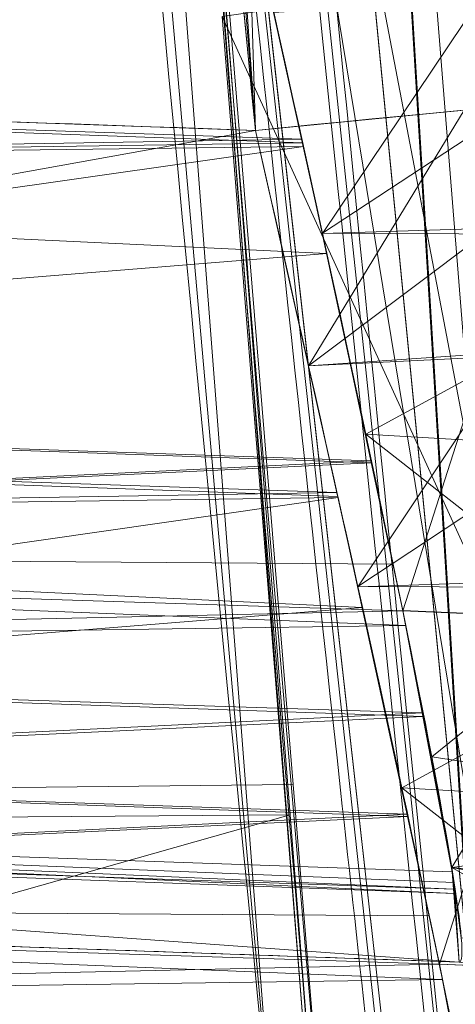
# Model space of a CAD drawing. Header units: millimetres. Extents: x -72 to 72, y -145 to 145.
# Tile 182 of 256: x -56.584 to -56.473, y -5.705 to -5.455. Entities that reach past the tile are written whole.
import ezdxf

# ---------------------------------------------------------------- set-up
doc = ezdxf.new("R2010")
doc.units = ezdxf.units.MM
doc.layers.add('1', color=7, linetype='CONTINUOUS')

msp = doc.modelspace()

# ---------------------------------------------------------------- linework, layer by layer
at = {"layer": '1', "color": 163, "linetype": 'Continuous', "lineweight": 13, "extrusion": (0, 0, -1)}
for centre, radius in [((0, 2.781752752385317e-14, 144.004626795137), 61.0180546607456), ((-5.6843418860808e-14, -1.73472347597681e-14, 147), 60.9142135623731), ((3.46944695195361e-15, 0, 145), 60), ((-5.6843418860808e-14, -1.73472347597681e-14, 146), 59.50000000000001)]:
    msp.add_circle(centre, radius, dxfattribs=at)
at = {"layer": '1', "color": 163, "linetype": 'Continuous', "lineweight": 13}
for centre, radius in [((0, -2.03130073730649e-13, -145), 60.4433756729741), ((5.6843418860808e-14, -1.73472347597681e-14, -146.707106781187), 60.20710678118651), ((-3.46944695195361e-15, 0, -146), 60)]:
    msp.add_circle(centre, radius, dxfattribs=at)
at = {"layer": '1', "color": 163, "linetype": 'Continuous', "lineweight": 13, "extrusion": (-0.09655404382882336, 0.9953277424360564, -4.192189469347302e-05)}
msp.add_arc((56.80000000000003, -30.08073870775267, 0.001261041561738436), 0.3, 180, 267.9908407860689, dxfattribs=at)
at = {"layer": '1', "color": 163, "linetype": 'Continuous', "lineweight": 13, "extrusion": (0.09655404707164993, -0.9953277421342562, -4.161741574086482e-05)}
msp.add_arc((-56.80000000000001, -32.45660718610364, 0.001350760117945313), 0.3, 0, 87.99083909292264, dxfattribs=at)
at = {"layer": '1', "color": 163, "linetype": 'Continuous', "lineweight": 13, "extrusion": (-0.0689778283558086, 0.7038026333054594, -0.7070388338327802)}
msp.add_arc((56.79999954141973, 7.483250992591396, -7.481692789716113), 0.3, 180.0000000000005, 271.9592003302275, dxfattribs=at)
at = {"layer": '1', "color": 163, "linetype": 'Continuous', "lineweight": 13}
for points, knots in [([(-56.0092195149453, 7.430836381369, -40.1881047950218), (-56.38767568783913, 4.578259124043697, -40.18600039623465), (-56.64075283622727, 0.1337488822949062, -40.18517426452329), (-56.24041456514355, -6.020940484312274, -40.18873368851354), (-55.54351012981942, -10.71621283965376, -40.19373372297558), (-54.41900416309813, -15.45484477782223, -40.20106422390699), (-52.84662861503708, -20.19210887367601, -40.21072519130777), (-50.80930273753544, -24.8840909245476, -40.2227166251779), (-48.29613211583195, -29.47758556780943, -40.23703852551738), (-45.29549098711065, -33.91822466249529, -40.25369089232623), (-41.8019172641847, -38.14185204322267, -40.27267372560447), (-37.82569878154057, -42.09225020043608, -40.29398702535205), (-33.38333123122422, -45.70420284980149, -40.31763079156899), (-28.49088723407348, -48.91009564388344, -40.34360502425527), (-21.41016006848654, -52.54962415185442, -40.38134462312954), (-15.5376816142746, -54.48108172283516, -40.41314502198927), (-11.445770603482, -55.3284003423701, -40.43589893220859)], [0, 0, 0, 0, 0.125, 0.1875, 0.25, 0.3125, 0.375, 0.4375, 0.5, 0.5625, 0.625, 0.6875, 0.75, 0.8125, 0.875, 1, 1, 1, 1]), ([(-56.7869452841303, 0.541781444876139, -32.156675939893), (-56.7918971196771, 0.0228468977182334, -32.15667401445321), (-56.7897335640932, -0.496204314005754, -32.1566757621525), (-56.7694181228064, -1.63238404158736, -32.1566859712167), (-56.7483076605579, -2.24959055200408, -32.1566956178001), (-56.6826960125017, -3.54769393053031, -32.1567239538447), (-56.6359562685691, -4.228670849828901, -32.1567434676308), (-56.5603344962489, -5.10015836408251, -32.1567759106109), (-56.5427268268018, -5.29176102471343, -32.15678351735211), (-56.5241459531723, -5.48326676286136, -32.1567916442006)], [0, 0, 0, 0, 0.258036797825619, 0.258036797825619, 0.565034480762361, 0.565034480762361, 0.904339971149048, 0.904339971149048, 1, 1, 1, 1]), ([(-56.50000000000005, -4.895578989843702e-16, -15.81462433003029), (-56.49999999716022, -0.967056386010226, -15.8120534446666), (-56.45043392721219, -2.918040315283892, -15.80691167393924), (-56.14086936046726, -6.892608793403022, -15.79662813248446), (-55.33779639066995, -11.96000647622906, -15.78377370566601), (-53.65336816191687, -18.09517495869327, -15.76834839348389), (-51.21658996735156, -24.15893938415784, -15.75292308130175), (-48.02467232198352, -30.0154777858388, -15.73749776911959), (-44.10762326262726, -35.52636955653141, -15.72207245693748), (-39.52881410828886, -40.56063158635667, -15.70664714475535), (-36.0977595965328, -43.52332059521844, -15.69636360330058), (-34.30725113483, -44.89167162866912, -15.6912218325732)], [0, 0, 0, 0, 0.0625, 0.125, 0.25, 0.375, 0.5, 0.625, 0.75, 0.875, 1, 1, 1, 1]), ([(-56.5241459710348, -5.48326667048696, -30.380554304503), (-56.5383932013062, -5.33642612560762, -30.3805605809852), (-56.5520682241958, -5.18952893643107, -30.3805665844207), (-56.60282646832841, -4.62025178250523, -30.3805888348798), (-56.63575358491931, -4.19747342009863, -30.380603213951), (-56.7032690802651, -3.18406854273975, -30.3806329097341), (-56.7333742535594, -2.59304427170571, -30.38064638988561), (-56.7542328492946, -2.00176610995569, -30.3806556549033)], [0, 0, 0, 0, 0.126823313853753, 0.126823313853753, 0.49133701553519, 0.49133701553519, 1, 1, 1, 1]), ([(-56.5186931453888, -5.752165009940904, 10.36978487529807), (-56.57194303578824, -5.217106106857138, 9.832224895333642), (-56.6325644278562, -4.492384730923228, 8.942528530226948), (-56.68499634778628, -3.723127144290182, 7.653446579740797), (-56.71301839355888, -3.243035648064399, 6.634290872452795), (-56.73245688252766, -2.858433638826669, 5.555790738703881), (-56.7443689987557, -2.586082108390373, 4.460663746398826), (-56.7506977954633, -2.42077530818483, 3.346405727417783), (-56.75159372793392, -2.383520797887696, 2.591251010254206), (-56.75129723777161, -2.383510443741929, 2.21052546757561)], [0, 0, 0, 0, 0.25, 0.375, 0.5, 0.625, 0.75, 0.875, 1, 1, 1, 1]), ([(-56.7512972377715, -2.383510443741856, 2.21052546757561), (-56.74993746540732, -2.383462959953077, 2.029694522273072), (-56.74571761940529, -2.419858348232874, 1.667386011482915), (-56.73674530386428, -2.54965556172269, 1.241287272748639), (-56.72688013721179, -2.705235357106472, 0.913366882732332), (-56.71527821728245, -2.889739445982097, 0.6071992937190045), (-56.69706896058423, -3.17614235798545, 0.2591153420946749), (-56.67334524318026, -3.524382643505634, -0.02507754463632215), (-56.65088933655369, -3.831298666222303, -0.2085073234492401), (-56.62573347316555, -4.1591360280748, -0.3625610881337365), (-56.59054431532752, -4.584481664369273, -0.4907298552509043), (-56.54104447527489, -5.125634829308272, -0.5430971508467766), (-56.48732308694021, -5.657653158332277, -0.4899864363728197), (-56.43028662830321, -6.174318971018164, -0.332969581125), (-56.37331350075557, -6.649939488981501, -0.07849021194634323), (-56.31994561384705, -7.063952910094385, 0.2609895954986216), (-56.27245922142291, -7.409227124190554, 0.6811675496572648), (-56.24154640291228, -7.619235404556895, 1.073387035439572), (-56.22247815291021, -7.741833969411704, 1.414802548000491), (-56.2080468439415, -7.828763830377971, 1.762067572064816), (-56.20235645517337, -7.855560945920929, 2.029326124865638), (-56.20099668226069, -7.855608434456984, 2.21052546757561)], [0, 0, 0, 0, 0.0625, 0.125, 0.15625, 0.1875, 0.25, 0.3125, 0.34375, 0.375, 0.4375, 0.5, 0.5625, 0.625, 0.6875, 0.75, 0.8125, 0.875, 0.90625, 0.9375, 1, 1, 1, 1]), ([(-56.41575306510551, -6.805293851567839, 2.21052546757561), (-56.4157531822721, -6.805293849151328, 2.100019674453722), (-56.41668659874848, -6.783233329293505, 1.879082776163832), (-56.42618558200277, -6.654571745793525, 1.454083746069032), (-56.45547036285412, -6.341494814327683, 0.9867190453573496), (-56.50615936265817, -5.780958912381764, 0.6128160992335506), (-56.55931492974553, -5.120367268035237, 0.4810822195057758), (-56.60599039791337, -4.459039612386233, 0.6119504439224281), (-56.64120211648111, -3.897184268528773, 0.9861636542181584), (-56.65862973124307, -3.584132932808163, 1.454138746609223), (-56.66556635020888, -3.455343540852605, 1.879060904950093), (-56.66670783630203, -3.433463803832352, 2.100022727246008), (-56.66670800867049, -3.433463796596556, 2.21052546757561)], [0, 0, 0, 0, 0.0625, 0.125, 0.25, 0.375, 0.5, 0.625, 0.75, 0.875, 0.9375, 1, 1, 1, 1]), ([(-56.2009966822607, -7.855608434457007, 3.3684217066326), (-56.20308612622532, -7.855535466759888, 3.549715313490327), (-56.2099013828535, -7.828477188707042, 3.819966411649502), (-56.22599293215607, -7.740013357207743, 4.169359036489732), (-56.24128139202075, -7.648811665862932, 4.422382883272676), (-56.25951903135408, -7.533995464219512, 4.663983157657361), (-56.28789058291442, -7.346921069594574, 4.974395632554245), (-56.32868222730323, -7.063925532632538, 5.317468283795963), (-56.37564867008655, -6.713064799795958, 5.604276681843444), (-56.41431523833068, -6.407659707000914, 5.786676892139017), (-56.44372289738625, -6.166241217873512, 5.900429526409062), (-56.4735500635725, -5.910845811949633, 5.991529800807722), (-56.51231243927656, -5.565098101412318, 6.077500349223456), (-56.54028190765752, -5.29893665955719, 6.103926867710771), (-56.5583502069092, -5.118497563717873, 6.103859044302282)], [0, 0, 0, 0, 0.125, 0.1875, 0.25, 0.3125, 0.375, 0.5, 0.625, 0.6875, 0.75, 0.8125, 0.875, 1, 1, 1, 1]), ([(-56.9571132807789, -5.677530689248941, -24.5493552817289), (-56.8731684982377, -5.6804621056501, -24.5522770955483), (-56.789223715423, -5.68339352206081, -24.5551989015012), (-56.6276351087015, -5.68903632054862, -24.5608231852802), (-56.5499912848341, -5.691747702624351, -24.5635256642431), (-56.4723474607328, -5.69445908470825, -24.5662281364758)], [0, 0, 0, 0, 0.51949691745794, 0.51949691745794, 1, 1, 1, 1]), ([(-56.4723474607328, -5.69445908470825, -23.4822513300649), (-56.5499912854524, -5.69174770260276, -23.4849538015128), (-56.6276351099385, -5.68903632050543, -23.48765627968), (-56.78922371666, -5.683393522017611, -23.4932805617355), (-56.873168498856, -5.68046210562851, -23.4962023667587), (-56.9571132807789, -5.677530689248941, -23.4991241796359)], [0, 0, 0, 0, 0.480503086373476, 0.480503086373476, 1, 1, 1, 1])]:
    msp.add_open_spline(points, degree=3, knots=knots, dxfattribs=at)
for points in [[(-56.6002171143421, -4.360046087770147, 6.52640882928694), (-56.58979176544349, -4.490916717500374, 6.817147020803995), (-56.56609578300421, -4.778299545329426, 7.384909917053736), (-56.52095765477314, -5.278481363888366, 8.184771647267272), (-56.46453519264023, -5.846988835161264, 8.936167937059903), (-56.41784907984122, -6.27214733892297, 9.40374308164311), (-56.3918550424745, -6.496423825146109, 9.6290545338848)], [(-56.5583502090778, -5.118497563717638, 5.054035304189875), (-56.54977494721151, -5.229637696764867, 5.054082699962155), (-56.53234825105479, -5.447659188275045, 5.032658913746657), (-56.50498093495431, -5.767597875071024, 4.936051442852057), (-56.47894946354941, -6.057788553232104, 4.781612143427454), (-56.45483780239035, -6.317336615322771, 4.569558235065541), (-56.43529605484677, -6.527236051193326, 4.315071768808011), (-56.42111027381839, -6.685728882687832, 4.020500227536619), (-56.41399472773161, -6.782626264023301, 3.702353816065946), (-56.41424899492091, -6.805241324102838, 3.479760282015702), (-56.41575306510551, -6.805293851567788, 3.368421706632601)], [(-56.4723474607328, -5.69445908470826, -24.5662281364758), (-56.4666507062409, -5.69465801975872, -24.73049644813), (-56.4961877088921, -5.55659584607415, -24.8646816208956), (-56.5327819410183, -5.39351787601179, -24.8639402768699)], [(-56.5327819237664, -5.3935179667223, -23.184539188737), (-56.4961506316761, -5.55676110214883, -23.1837971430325), (-56.4666549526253, -5.69465787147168, -23.3181058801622), (-56.4723474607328, -5.69445908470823, -23.4822513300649)], [(-56.9485684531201, -5.46844278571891, -30.3953260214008), (-56.8070942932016, -5.4733840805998, -30.3904020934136), (-56.6656201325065, -5.47832537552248, -30.3854781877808), (-56.5241459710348, -5.48326667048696, -30.380554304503)], [(-56.5241459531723, -5.48326676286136, -32.1567916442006), (-56.6656201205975, -5.47832546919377, -32.1518677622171), (-56.80709428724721, -5.4733841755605, -32.1469438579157), (-56.9485684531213, -5.46844288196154, -32.1420199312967)], [(-56.5241459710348, -5.48326667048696, -30.380554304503), (-56.4870002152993, -5.64649383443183, -30.3798032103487), (-56.45705592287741, -5.78442373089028, -30.514066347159), (-56.4627488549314, -5.78422492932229, -30.6782330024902)], [(-56.4627488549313, -5.78422492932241, -31.8591129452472), (-56.4570517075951, -5.7844238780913, -32.02340167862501), (-56.4870378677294, -5.64632838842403, -32.1575419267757), (-56.5241459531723, -5.483266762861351, -32.1567916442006)]]:
    msp.add_open_spline(points, degree=3, dxfattribs=at)
for points in [[(-56.89024180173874, 41.52245447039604, -163.0000025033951), (-52.44118720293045, 40.07687047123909, -163.0000025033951), (-55.84102869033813, -40.98785668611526, -163.0000025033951), (-62.30000033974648, 2.306488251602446e-14, -163.0000025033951)], [(-55.53851276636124, -9.792938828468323, -124.3697926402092), (-55.53851276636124, 9.792938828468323, -124.3697926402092), (-62.40474805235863, 1.535410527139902, -124.4750171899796)], [(-62.40474805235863, 1.535410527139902, -124.4750171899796), (-63.04597854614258, -11.36612799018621, -124.5216652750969), (-55.53851276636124, -9.792938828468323, -124.3697926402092)], [(-64.80000168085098, 5.467848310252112e-15, -146.9999998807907), (-70.21337002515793, -46.85711488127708, -146.9999998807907), (-58.95090475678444, -45.68128287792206, -146.9999998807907), (-56.01524189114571, -43.03799942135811, -146.9999998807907)], [(-55.64790219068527, -24.7760433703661, -146.9999998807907), (-60.91421470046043, -1.734723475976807e-14, -146.9999998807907), (-64.80000168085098, 5.467848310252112e-15, -146.9999998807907), (-56.01524189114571, -43.03799942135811, -146.9999998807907)], [(-62.30000033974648, 2.306488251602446e-14, -163.0000025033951), (-55.84102869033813, -40.98785668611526, -163.0000025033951), (-59.62562188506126, -43.73752325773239, -163.0000025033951)], [(-57.48506635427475, -18.67802999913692, -144.9999958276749), (-60.11226028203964, -6.318053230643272, -144.9999958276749), (-59.99999865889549, 0, -144.9999958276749), (-54.8127256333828, -24.40419793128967, -144.9999958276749)], [(-58.68885666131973, -12.47470173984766, -145.9999978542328), (-59.99999865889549, 7.347880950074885e-15, -145.9999978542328), (-59.50000137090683, -1.734723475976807e-14, -145.9999978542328), (-54.35595288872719, -24.20083060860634, -145.9999978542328)], [(-56.24181032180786, -5.365746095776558, -22.88472279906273), (-55.11743575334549, -12.42248341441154, -15.78262820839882), (-56.49749934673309, 7.885715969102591e-07, -15.81462472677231)], [(-56.49999901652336, -4.895579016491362e-16, 18.8148058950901), (-56.41844496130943, -3.034643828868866, 6.894958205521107), (-56.23059347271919, -5.510925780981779, 10.58181282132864)], [(-56.49999901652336, -4.895579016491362e-16, -15.81462472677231), (-55.70816621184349, -7.114699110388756, -15.79630002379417), (-56.26952275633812, -5.098120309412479, -0.8244041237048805)], [(-56.47321045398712, -1.739722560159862, 18.81472207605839), (-56.49999901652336, -4.895579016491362e-16, 18.8148058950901), (-56.23059347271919, -5.510925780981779, 10.58181282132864)], [(-56.25775456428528, -5.457417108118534, -32.34423696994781), (-56.50171637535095, -2.464033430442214, -32.28276595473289), (-56.46051466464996, -2.462235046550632, -32.36532583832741)], [(-56.31980299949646, -5.46344043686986, -32.24822878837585), (-56.56604096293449, -2.466839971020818, -32.21664950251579), (-56.50171637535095, -2.464033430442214, -32.28276595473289)], [(-56.25775456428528, -5.457417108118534, -32.34423696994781), (-56.31980299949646, -5.46344043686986, -32.24822878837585), (-56.50171637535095, -2.464033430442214, -32.28276595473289)], [(-56.41313269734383, -5.472496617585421, -32.18255937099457), (-56.6473975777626, -2.47038877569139, -32.17323124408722), (-56.56604096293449, -2.466839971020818, -32.21664950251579)], [(-56.56604096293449, -2.466839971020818, -32.21664950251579), (-56.31980299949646, -5.46344043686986, -32.24822878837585), (-56.41313269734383, -5.472496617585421, -32.18255937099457)], [(-56.73559382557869, -2.474254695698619, -32.15670213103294), (-56.6473975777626, -2.47038877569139, -32.17323124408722), (-56.43714219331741, -5.474826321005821, -32.17698633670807)], [(-56.41313269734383, -5.472496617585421, -32.18255937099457), (-56.43714219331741, -5.474826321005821, -32.17698633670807), (-56.6473975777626, -2.47038877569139, -32.17323124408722)], [(-56.73559382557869, -2.474254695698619, -32.15670213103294), (-56.52414634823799, -5.483266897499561, -32.15679153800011), (-56.94856867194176, -5.468443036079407, -32.14202076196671), (-57.15695768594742, -2.47408845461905, -32.14198723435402)], [(-56.43714219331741, -5.474826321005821, -32.17698633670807), (-56.52414634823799, -5.483266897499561, -32.15679153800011), (-56.73559382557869, -2.474254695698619, -32.15670213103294)], [(-57.08880349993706, -3.729474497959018, -30.39534948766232), (-56.94856867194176, -5.468442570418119, -30.39532527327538), (-56.52414634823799, -5.483266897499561, -30.38055449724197), (-56.66593834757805, -3.744257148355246, -30.3806159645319)], [(-56.31980299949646, -5.46344043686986, -30.28911910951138), (-56.43237009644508, -3.728832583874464, -30.2545391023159), (-56.49660527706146, -3.733078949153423, -30.320655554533)], [(-56.49660527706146, -3.733078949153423, -30.320655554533), (-56.57785758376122, -3.738448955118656, -30.36407567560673), (-56.41313269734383, -5.472496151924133, -30.35478852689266)], [(-56.49660527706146, -3.733078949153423, -30.320655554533), (-56.35830387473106, -5.467175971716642, -30.31620755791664), (-56.31980299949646, -5.46344043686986, -30.28911910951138)], [(-56.41313269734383, -5.472496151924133, -30.35478852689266), (-56.35830387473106, -5.467175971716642, -30.31620755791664), (-56.49660527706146, -3.733078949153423, -30.320655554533)], [(-56.57785758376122, -3.738448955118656, -30.36407567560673), (-56.66593834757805, -3.744269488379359, -30.3806159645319), (-56.52414634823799, -5.483266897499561, -30.38055449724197)], [(-56.57785758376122, -3.738448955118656, -30.36407567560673), (-56.43713101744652, -5.474824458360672, -30.36035783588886), (-56.41313269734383, -5.472496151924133, -30.35478852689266)], [(-56.52414634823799, -5.483266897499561, -30.38055449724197), (-56.43713101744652, -5.474824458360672, -30.36035783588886), (-56.57785758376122, -3.738448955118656, -30.36407567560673)], [(-56.43492564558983, -4.231567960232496, 8.654936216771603), (-56.48184940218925, -4.267482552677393, 8.633533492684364), (-56.35377392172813, -5.70391584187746, 10.40172390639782)], [(-56.35377392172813, -5.70391584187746, 10.40172390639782), (-56.48184940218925, -4.267482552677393, 8.633533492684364), (-56.53522163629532, -4.294277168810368, 8.618923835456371)], [(-56.40728399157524, -5.728432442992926, 10.38254052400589), (-56.53522163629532, -4.294277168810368, 8.618923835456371), (-56.64631351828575, -4.318572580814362, 8.610313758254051)], [(-56.53522163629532, -4.294277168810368, 8.618923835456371), (-56.40728399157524, -5.728432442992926, 10.38254052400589), (-56.35377392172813, -5.70391584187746, 10.40172390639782)], [(-56.64631351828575, -4.318572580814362, 8.610313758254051), (-56.51869252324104, -5.752164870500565, 10.36978513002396), (-56.40728399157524, -5.728432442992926, 10.38254052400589)], [(-56.60021677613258, -4.360046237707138, 6.526408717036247), (-56.39185383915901, -6.496423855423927, 9.629054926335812), (-56.86561390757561, -6.48466544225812, 9.640692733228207)], [(-56.89770355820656, -5.761522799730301, 10.36042533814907), (-56.51869252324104, -5.752164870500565, 10.36978513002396), (-56.60035833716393, -4.696599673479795, 8.784081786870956), (-56.98287114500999, -4.707250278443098, 8.776441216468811)], [(-56.39871209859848, -5.74194360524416, 0.6720833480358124), (-56.45130574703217, -5.108574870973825, 0.5489156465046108), (-56.5052293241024, -5.113452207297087, 0.5316055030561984)], [(-56.45128712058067, -5.108807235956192, 6.127861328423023), (-56.50521442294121, -5.113688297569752, 6.11055176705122), (-56.38916790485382, -6.160932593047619, 5.901685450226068)], [(-56.45381286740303, -5.753627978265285, 0.6573858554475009), (-56.5052293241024, -5.113452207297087, 0.5316055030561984), (-56.55836686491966, -5.118260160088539, 0.5249120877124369)], [(-56.50521442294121, -5.113688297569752, 6.11055176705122), (-56.55835196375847, -5.118497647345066, 6.103858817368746), (-56.44103139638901, -6.163099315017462, 5.893811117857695)], [(-56.5052293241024, -5.113452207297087, 0.5316055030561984), (-56.45381286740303, -5.753627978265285, 0.6573858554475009), (-56.39871209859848, -5.74194360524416, 0.6720833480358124)], [(-56.44103139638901, -6.163099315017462, 5.893811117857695), (-56.38916790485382, -6.160932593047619, 5.901685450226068), (-56.50521442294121, -5.113688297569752, 6.11055176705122)], [(-56.38868361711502, -6.164721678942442, -0.3211315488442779), (-56.50459602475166, -5.119913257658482, -0.5316094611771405), (-56.45067617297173, -5.115065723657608, -0.5489261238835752)], [(-56.51455000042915, -5.649351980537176, 4.948858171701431), (-56.92233890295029, -5.653769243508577, 4.962227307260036), (-56.98108673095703, -5.118451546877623, 5.068797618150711), (-56.55835196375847, -5.118497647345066, 5.054035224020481)], [(-56.90491199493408, -5.973633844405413, 5.918983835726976), (-56.46410584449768, -5.978529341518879, 5.933397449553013), (-56.55835196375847, -5.118497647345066, 6.103858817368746), (-56.98108673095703, -5.118451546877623, 6.089096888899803)], [(-56.55836686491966, -5.118260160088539, 0.5249120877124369), (-56.50804936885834, -5.760981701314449, 0.6529360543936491), (-56.45381286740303, -5.753627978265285, 0.6573858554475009)], [(-56.44054338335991, -6.166847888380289, -0.3132537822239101), (-56.55772611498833, -5.12471329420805, -0.5249071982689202), (-56.50459602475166, -5.119913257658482, -0.5316094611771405)], [(-56.50459602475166, -5.119913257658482, -0.5316094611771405), (-56.38868361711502, -6.164721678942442, -0.3211315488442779), (-56.44054338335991, -6.166847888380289, -0.3132537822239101)], [(-56.55623972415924, -5.141975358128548, 0.5372235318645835), (-56.98222666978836, -5.143420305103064, 0.5143816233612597), (-56.92673847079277, -5.660168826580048, 0.6180763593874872)], [(-56.92673847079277, -5.660168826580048, 0.6180763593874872), (-56.51533976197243, -5.657107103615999, 0.6259927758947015), (-56.55623972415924, -5.141975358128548, 0.5372235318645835)], [(-56.99010193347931, -5.160009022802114, -0.5024793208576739), (-56.53652548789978, -5.160302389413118, -0.5182753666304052), (-56.44863843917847, -5.993570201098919, -0.3515271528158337), (-56.91370368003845, -5.988321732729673, -0.3363394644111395)], [(-56.53278157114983, -5.393518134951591, -23.18453975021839), (-56.95711448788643, -5.378697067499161, -23.19930866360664), (-56.95966631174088, -5.470316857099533, -23.21790345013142)], [(-56.95966631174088, -5.470316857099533, -24.83057603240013), (-56.95711448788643, -5.378697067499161, -24.8491708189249), (-56.53278157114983, -5.393517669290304, -24.86393973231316)], [(-56.4960241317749, -5.428341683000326, 8.077886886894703), (-56.39225617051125, -5.386406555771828, 8.099895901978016), (-56.29000812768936, -6.506325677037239, 9.607135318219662)], [(-56.53278157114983, -5.393517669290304, -24.86393973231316), (-56.51212483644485, -5.486437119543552, -24.84921365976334), (-56.95966631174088, -5.470316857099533, -24.83057603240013)], [(-56.95966631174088, -5.470316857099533, -23.21790345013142), (-56.51240795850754, -5.485481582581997, -23.20378459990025), (-56.53278157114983, -5.393518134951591, -23.18453975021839)], [(-56.29000812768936, -6.506325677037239, 9.607135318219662), (-56.39185383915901, -6.496423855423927, 9.629054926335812), (-56.4960241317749, -5.428341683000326, 8.077886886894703)], [(-56.53258413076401, -5.454325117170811, 5.019533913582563), (-56.42446130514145, -5.438975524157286, 4.99798497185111), (-56.39796704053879, -5.748962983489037, 4.902674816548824)], [(-56.50709941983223, -5.509366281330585, -24.8408354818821), (-56.51944503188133, -5.453278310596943, -24.85809847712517), (-56.41411244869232, -5.448279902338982, -24.88339692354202)], [(-56.46710842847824, -5.449854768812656, -23.18279445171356), (-56.51943385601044, -5.453325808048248, -23.19038659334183), (-56.50708451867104, -5.509436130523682, -23.2076607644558)], [(-56.41411244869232, -5.448279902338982, -24.88339692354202), (-56.40324205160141, -5.509874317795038, -24.8658861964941), (-56.50709941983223, -5.509366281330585, -24.8408354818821)], [(-56.50708451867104, -5.509436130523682, -23.2076607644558), (-56.45545199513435, -5.507817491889, -23.1997836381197), (-56.46710842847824, -5.449854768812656, -23.18279445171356)], [(-56.39796704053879, -5.748962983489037, 4.902674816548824), (-56.50721117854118, -5.769019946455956, 4.920428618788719), (-56.53258413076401, -5.454325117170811, 5.019533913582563)], [(-56.51240795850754, -5.485481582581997, -23.20378459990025), (-56.95966631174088, -5.470316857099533, -23.21790345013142), (-56.96029961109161, -5.493045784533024, -23.22251535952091)], [(-56.96029961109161, -5.493045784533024, -24.82596412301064), (-56.95966631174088, -5.470316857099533, -24.83057603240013), (-56.51212483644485, -5.486437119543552, -24.84921365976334)], [(-56.52414634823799, -5.483266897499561, -30.38055449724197), (-56.94856867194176, -5.468442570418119, -30.39532527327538), (-56.9511204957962, -5.560058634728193, -30.41392378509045)], [(-56.9511204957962, -5.560058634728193, -32.12342038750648), (-56.94856867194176, -5.468443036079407, -32.14202076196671), (-56.52414634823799, -5.483266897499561, -32.15679153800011)], [(-56.51061981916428, -5.543023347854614, -32.15095400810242), (-56.52414634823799, -5.483266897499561, -32.15679153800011), (-56.41714856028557, -5.472886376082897, -32.1807973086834)], [(-56.41714856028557, -5.472886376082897, -32.1807973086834), (-56.40532076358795, -5.537865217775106, -32.17627480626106), (-56.51061981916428, -5.543023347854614, -32.15095400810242)], [(-56.47104233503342, -5.478114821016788, -30.37386015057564), (-56.52414634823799, -5.483266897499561, -30.38055449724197), (-56.51060864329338, -5.54307084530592, -30.38639575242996)], [(-56.51060864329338, -5.54307084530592, -30.38639575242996), (-56.45829811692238, -5.539521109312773, -30.3787924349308), (-56.47104233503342, -5.478114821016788, -30.37386015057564)], [(-56.52414634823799, -5.483266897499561, -32.15679153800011), (-56.50318786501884, -5.576204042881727, -32.14216977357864), (-56.9511204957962, -5.560058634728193, -32.12342038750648)], [(-56.9511204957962, -5.560058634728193, -30.41392378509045), (-56.50348216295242, -5.575230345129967, -30.39980679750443), (-56.52414634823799, -5.483266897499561, -30.38055449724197)], [(-56.96097016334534, -5.551239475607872, -24.78687465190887), (-56.96029961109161, -5.493045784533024, -24.82596412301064), (-56.51192367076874, -5.487346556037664, -24.8490683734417)], [(-56.51192367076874, -5.487346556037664, -24.8490683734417), (-56.49466812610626, -5.567679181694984, -24.8027890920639), (-56.96097016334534, -5.551239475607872, -24.78687465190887)], [(-56.96029961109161, -5.493045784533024, -23.22251535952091), (-56.5059632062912, -5.51457516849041, -23.20987358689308), (-56.51240795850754, -5.485481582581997, -23.20378459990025)], [(-56.51212483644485, -5.486437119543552, -24.84921365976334), (-56.51192367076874, -5.487346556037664, -24.8490683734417), (-56.96029961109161, -5.493045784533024, -24.82596412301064)], [(-56.5059632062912, -5.51457516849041, -23.20987358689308), (-56.96029961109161, -5.493045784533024, -23.22251535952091), (-56.96097016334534, -5.551239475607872, -23.26160483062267)], [(-56.45545199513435, -5.507817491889, -23.1997836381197), (-56.50708451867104, -5.509436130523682, -23.2076607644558), (-56.48669227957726, -5.605279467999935, -23.27156253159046)], [(-56.48669227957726, -5.605279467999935, -23.27156253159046), (-56.43612891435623, -5.607469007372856, -23.26459810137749), (-56.45545199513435, -5.507817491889, -23.1997836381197)], [(-56.49607628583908, -5.560454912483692, -24.81338009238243), (-56.50709941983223, -5.509366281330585, -24.8408354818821), (-56.40324205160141, -5.509874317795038, -24.8658861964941)], [(-56.40324205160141, -5.509874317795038, -24.8658861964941), (-56.39346316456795, -5.566409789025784, -24.83686618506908), (-56.49607628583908, -5.560454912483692, -24.81338009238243)], [(-56.96097016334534, -5.551239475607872, -23.26160483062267), (-56.49478733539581, -5.567179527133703, -23.24564941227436), (-56.5059632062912, -5.51457516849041, -23.20987358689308)], [(-56.49809539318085, -5.59911085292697, -32.13369846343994), (-56.51061981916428, -5.543023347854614, -32.15095400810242), (-56.40532076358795, -5.537865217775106, -32.17627480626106)], [(-56.40532076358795, -5.537865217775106, -32.17627480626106), (-56.39429017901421, -5.599476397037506, -32.15878456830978), (-56.49809539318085, -5.59911085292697, -32.13369846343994)], [(-56.45829811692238, -5.539521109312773, -30.3787924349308), (-56.51060864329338, -5.54307084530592, -30.38639575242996), (-56.49808049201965, -5.599180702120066, -30.40366433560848)], [(-56.49808049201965, -5.599180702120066, -30.40366433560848), (-56.44647404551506, -5.597493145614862, -30.39576485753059), (-56.45829811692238, -5.539521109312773, -30.3787924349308)], [(-56.49478733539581, -5.567179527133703, -23.24564941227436), (-56.96097016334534, -5.551239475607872, -23.26160483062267), (-56.96141719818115, -5.589935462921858, -23.28759804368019)], [(-56.96141719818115, -5.589935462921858, -24.76088143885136), (-56.96097016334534, -5.551239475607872, -24.78687465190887), (-56.49466812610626, -5.567679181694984, -24.8027890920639)], [(-56.95175379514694, -5.582786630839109, -32.11880847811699), (-56.9511204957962, -5.560058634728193, -32.12342038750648), (-56.50318786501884, -5.576204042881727, -32.14216977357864), (-56.50312080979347, -5.576504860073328, -32.14212134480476)], [(-56.50348216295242, -5.575230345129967, -30.39980679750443), (-56.9511204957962, -5.560058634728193, -30.41392378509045), (-56.95175379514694, -5.582786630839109, -30.41853755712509)], [(-56.49607628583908, -5.560454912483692, -24.81338009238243), (-56.39346316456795, -5.566409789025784, -24.83686618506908), (-56.43614009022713, -5.60740614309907, -24.78392794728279)], [(-56.43614009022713, -5.60740614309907, -24.78392794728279), (-56.48670718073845, -5.605217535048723, -24.77696351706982), (-56.49607628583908, -5.560454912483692, -24.81338009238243)], [(-56.96141719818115, -5.589935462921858, -23.28759804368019), (-56.48669227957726, -5.605279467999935, -23.27156253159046), (-56.49478733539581, -5.567179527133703, -23.24564941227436)], [(-56.49466812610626, -5.567679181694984, -24.8027890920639), (-56.48913234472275, -5.593460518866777, -24.78793635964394), (-56.96141719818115, -5.589935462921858, -24.76088143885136)], [(-56.95175379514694, -5.582786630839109, -30.41853755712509), (-56.49692192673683, -5.604416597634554, -30.40591813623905), (-56.50348216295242, -5.575230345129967, -30.39980679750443)], [(-56.95242434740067, -5.640976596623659, -32.07971900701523), (-56.95175379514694, -5.582786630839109, -32.11880847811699), (-56.50312080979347, -5.576504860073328, -32.14212134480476)], [(-56.50312080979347, -5.576504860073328, -32.14212134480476), (-56.48546665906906, -5.657479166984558, -32.09570422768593), (-56.95242434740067, -5.640976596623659, -32.07971900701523)], [(-56.49692192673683, -5.604416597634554, -30.40591813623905), (-56.95175379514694, -5.582786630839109, -30.41853755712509), (-56.95242434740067, -5.640976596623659, -30.45762702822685)], [(-56.48669227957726, -5.605279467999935, -23.27156253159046), (-56.96141719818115, -5.589935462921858, -23.28759804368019), (-56.96097016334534, -5.615800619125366, -23.32637831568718)], [(-56.96097016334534, -5.615800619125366, -24.72210116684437), (-56.96141719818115, -5.589935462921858, -24.76088143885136), (-56.48593232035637, -5.609005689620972, -24.77316930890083)], [(-56.48913234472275, -5.593460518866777, -24.78793635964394), (-56.48593232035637, -5.609005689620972, -24.77316930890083), (-56.96141719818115, -5.589935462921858, -24.76088143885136)], [(-56.44647404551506, -5.597493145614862, -30.39576485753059), (-56.49808049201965, -5.599180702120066, -30.40366433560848), (-56.4773827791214, -5.695030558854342, -30.46754933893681)], [(-56.4773827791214, -5.695030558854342, -30.46754933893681), (-56.42685294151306, -5.697176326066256, -30.46055510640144), (-56.44647404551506, -5.597493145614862, -30.39576485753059)], [(-56.48690834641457, -5.6502022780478, -32.10625052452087), (-56.49809539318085, -5.59911085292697, -32.13369846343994), (-56.39429017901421, -5.599476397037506, -32.15878456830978)], [(-56.39429017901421, -5.599476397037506, -32.15878456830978), (-56.3843622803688, -5.656035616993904, -32.12978318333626), (-56.48690834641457, -5.6502022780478, -32.10625052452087)], [(-56.96097016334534, -5.615800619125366, -23.32637831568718), (-56.48179352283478, -5.631147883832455, -23.31055141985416), (-56.48669227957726, -5.605279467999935, -23.27156253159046)], [(-56.95242434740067, -5.640976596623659, -30.45762702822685), (-56.48559704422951, -5.656942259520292, -30.4416436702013), (-56.49692192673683, -5.604416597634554, -30.40591813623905)], [(-56.4742423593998, -5.670453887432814, -24.68215115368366), (-56.48670718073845, -5.605217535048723, -24.77696351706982), (-56.43614009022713, -5.60740614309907, -24.78392794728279)], [(-56.43612891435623, -5.607469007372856, -23.26459810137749), (-56.48669227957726, -5.605279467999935, -23.27156253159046), (-56.4793087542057, -5.642369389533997, -23.31572398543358)], [(-56.43612891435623, -5.607469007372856, -23.26459810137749), (-56.4793087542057, -5.642369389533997, -23.31572398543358), (-56.37836456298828, -5.657772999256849, -23.29867705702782)], [(-56.43614009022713, -5.60740614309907, -24.78392794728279), (-56.42419680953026, -5.675596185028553, -24.68651719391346), (-56.4742423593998, -5.670453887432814, -24.68215115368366)], [(-56.48593232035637, -5.609005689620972, -24.77316930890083), (-56.48154020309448, -5.632135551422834, -24.73855763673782), (-56.96097016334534, -5.615800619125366, -24.72210116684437)], [(-56.48179352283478, -5.631147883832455, -23.31055141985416), (-56.96097016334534, -5.615800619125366, -23.32637831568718), (-56.96029961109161, -5.654698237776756, -23.38469959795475)], [(-56.96029961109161, -5.654698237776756, -24.6637798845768), (-56.96097016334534, -5.615800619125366, -24.72210116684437), (-56.48154020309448, -5.632135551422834, -24.73855763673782)], [(-56.96029961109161, -5.654698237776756, -23.38469959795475), (-56.47363141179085, -5.674255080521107, -23.37552048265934), (-56.48179352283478, -5.631147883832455, -23.31055141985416)], [(-56.48154020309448, -5.632135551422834, -24.73855763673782), (-56.47405982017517, -5.671567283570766, -24.67954717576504), (-56.96029961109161, -5.654698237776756, -24.6637798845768)], [(-56.95287138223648, -5.679670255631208, -32.05372393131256), (-56.95242434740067, -5.640976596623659, -32.07971900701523), (-56.48546665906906, -5.657479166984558, -32.09570422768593)], [(-56.48559704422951, -5.656942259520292, -30.4416436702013), (-56.95242434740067, -5.640976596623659, -30.45762702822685), (-56.95287138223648, -5.679670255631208, -30.48362024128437)], [(-56.37836456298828, -5.657772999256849, -23.29867705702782), (-56.4793087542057, -5.642369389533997, -23.31572398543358), (-56.4742386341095, -5.670477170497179, -23.36638048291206)], [(-56.90980330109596, -5.767995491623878, 4.93948720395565), (-56.92233890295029, -5.653769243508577, 4.962227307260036), (-56.51455000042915, -5.649351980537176, 4.948858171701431), (-56.50520324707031, -5.762639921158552, 4.926412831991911)], [(-56.48690834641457, -5.6502022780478, -32.10625052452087), (-56.3843622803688, -5.656035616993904, -32.12978318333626), (-56.42686784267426, -5.697113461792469, -32.07683563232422)], [(-56.42686784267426, -5.697113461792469, -32.07683563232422), (-56.47739395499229, -5.69496862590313, -32.06984326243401), (-56.48690834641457, -5.6502022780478, -32.10625052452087)], [(-56.96029961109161, -5.654698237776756, -23.38469959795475), (-56.95966631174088, -5.659236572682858, -23.40744435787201), (-56.47345259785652, -5.677058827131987, -23.39033037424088)], [(-56.47345259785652, -5.677058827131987, -23.39033037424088), (-56.47363141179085, -5.674255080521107, -23.37552048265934), (-56.96029961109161, -5.654698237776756, -23.38469959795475)], [(-56.96029961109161, -5.654698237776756, -24.6637798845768), (-56.47405982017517, -5.671567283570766, -24.67954717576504), (-56.47373199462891, -5.675944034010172, -24.65788275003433)], [(-56.47373199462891, -5.675944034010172, -24.65788275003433), (-56.95966631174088, -5.659236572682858, -24.64103512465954), (-56.96029961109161, -5.654698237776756, -24.6637798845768)], [(-56.95287138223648, -5.679670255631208, -30.48362024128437), (-56.4773827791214, -5.695030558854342, -30.46754933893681), (-56.48559704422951, -5.656942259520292, -30.4416436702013)], [(-56.48546665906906, -5.657479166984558, -32.09570422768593), (-56.47995322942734, -5.682758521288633, -32.08121284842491), (-56.95287138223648, -5.679670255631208, -32.05372393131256)], [(-56.51533976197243, -5.657107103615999, 0.6259927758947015), (-56.92673847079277, -5.660168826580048, 0.6180763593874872), (-56.91492930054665, -5.770128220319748, 0.6401416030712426)], [(-56.91492930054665, -5.770128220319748, 0.6401416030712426), (-56.50986358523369, -5.726058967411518, 0.6378748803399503), (-56.51533976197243, -5.657107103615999, 0.6259927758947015)], [(-56.4742386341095, -5.670477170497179, -23.36638048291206), (-56.37364834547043, -5.689271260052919, -23.35403114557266), (-56.37836456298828, -5.657772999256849, -23.29867705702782)], [(-56.95966631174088, -5.659236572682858, -23.40744435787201), (-56.95711448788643, -5.677530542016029, -23.49912375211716), (-56.47234618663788, -5.694459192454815, -23.48225191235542)], [(-56.47234618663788, -5.694459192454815, -23.48225191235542), (-56.47345259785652, -5.677058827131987, -23.39033037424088), (-56.95966631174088, -5.659236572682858, -23.40744435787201)], [(-56.95966631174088, -5.659236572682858, -24.64103512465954), (-56.47373199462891, -5.675944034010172, -24.65788275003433), (-56.47234618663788, -5.694459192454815, -24.56622757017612)], [(-56.47234618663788, -5.694459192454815, -24.56622757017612), (-56.95711448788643, -5.677530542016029, -24.54935573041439), (-56.95966631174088, -5.659236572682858, -24.64103512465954)], [(-56.422159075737, -5.700473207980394, -24.56622757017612), (-56.47234618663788, -5.694459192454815, -24.56622757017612), (-56.4742423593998, -5.670453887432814, -24.68215115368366)], [(-56.4742423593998, -5.670453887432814, -24.68215115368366), (-56.42419680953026, -5.675596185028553, -24.68651719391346), (-56.422159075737, -5.700473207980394, -24.56622757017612)], [(-56.37364834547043, -5.689271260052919, -23.35403114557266), (-56.4742386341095, -5.670477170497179, -23.36638048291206), (-56.4718060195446, -5.688280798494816, -23.42230081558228)], [(-56.47234618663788, -5.694459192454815, -24.56622757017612), (-56.47234618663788, -5.694459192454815, -23.48225191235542), (-56.95711448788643, -5.677530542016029, -23.49912375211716), (-56.95711448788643, -5.677530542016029, -24.54935573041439)], [(-56.95242434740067, -5.705534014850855, -32.01494365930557), (-56.95287138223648, -5.679670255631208, -32.05372393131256), (-56.47657811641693, -5.698897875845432, -32.06590563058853)], [(-56.47995322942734, -5.682758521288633, -32.08121284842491), (-56.47657811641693, -5.698897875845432, -32.06590563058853), (-56.95287138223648, -5.679670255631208, -32.05372393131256)], [(-56.4773827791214, -5.695030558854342, -30.46754933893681), (-56.95287138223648, -5.679670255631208, -30.48362024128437), (-56.95242434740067, -5.705534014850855, -30.52240051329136)], [(-56.95242434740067, -5.705534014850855, -30.52240051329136), (-56.47239834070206, -5.720908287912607, -30.50654567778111), (-56.4773827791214, -5.695030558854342, -30.46754933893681)], [(-56.46472051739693, -5.760214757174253, -31.97503834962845), (-56.47739395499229, -5.69496862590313, -32.06984326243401), (-56.42686784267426, -5.697113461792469, -32.07683563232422)], [(-56.42685294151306, -5.697176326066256, -30.46055510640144), (-56.4773827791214, -5.695030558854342, -30.46754933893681), (-56.4698800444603, -5.732125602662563, -30.51170334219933)], [(-56.47657811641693, -5.698897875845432, -32.06590563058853), (-56.47214129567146, -5.721910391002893, -32.03143924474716), (-56.95242434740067, -5.705534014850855, -32.01494365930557)]]:
    msp.add_3dface(points, dxfattribs=at)

doc.saveas('drawing.dxf')
